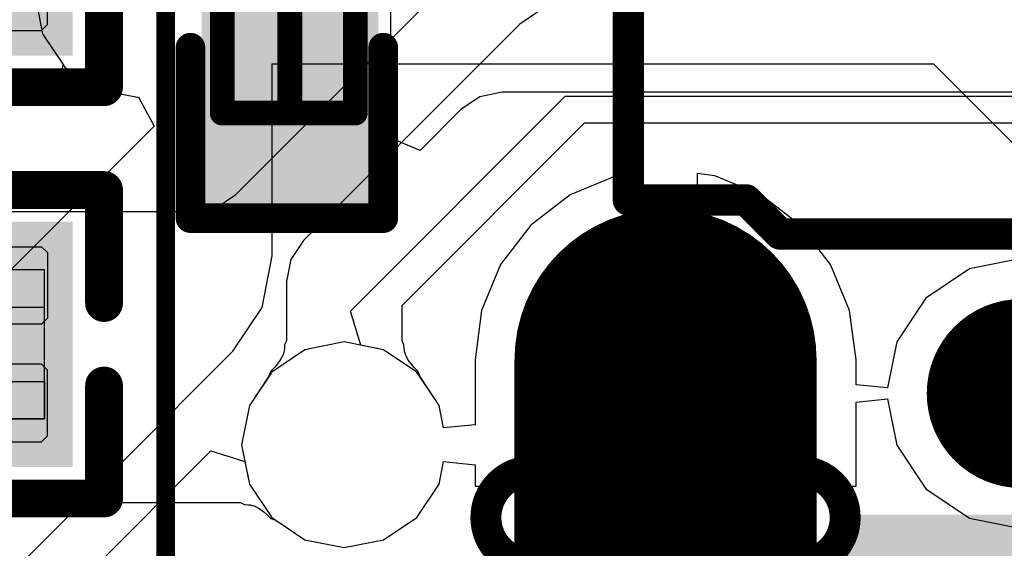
# Model space of a CAD drawing. Header units: millimetres. Extents: x 0 to 11.7, y 0 to 8.3.
# Tile 32 of 46: x 5.1485 to 5.3049, y 3.5451 to 3.629. Entities that reach past the tile are written whole.
import ezdxf

# ---------------------------------------------------------------- set-up
doc = ezdxf.new("R2010")
doc.units = ezdxf.units.MM
doc.header["$MEASUREMENT"] = 0
for name, color, linetype in [('BottomLayer', 5, 'Continuous'), ('BottomOverlay', 54, 'Continuous'), ('BottomPaste', 16, 'Continuous'), ('BottomSolder', 6, 'Continuous'), ('ConnectLayer', 7, 'Continuous'), ('Mechanical13', 56, 'Continuous'), ('Mechanical15', 56, 'Continuous'), ('Mechanical4', 56, 'Continuous'), ('Mechanical5', 56, 'Continuous'), ('MidLayer1', 16, 'Continuous'), ('MidLayer2', 76, 'Continuous'), ('MultiLayer', 9, 'Continuous'), ('PadHoleLayer', 156, 'Continuous'), ('TopLayer', 1, 'Continuous'), ('TopOverlay', 2, 'Continuous'), ('TopPaste', 8, 'Continuous'), ('TopSolder', 216, 'Continuous')]:
    doc.layers.add(name, color=color, linetype=linetype)

# ---------------------------------------------------------------- blocks, each defined once
blk = doc.blocks.new('R0201_B_32')
at = {"layer": 'BottomLayer'}
for points in [[(-0.01477, -0.00638), (-0.00284, -0.00638), (-0.01477, 0.00638), (-0.00284, 0.00638)], [(0.00425, -0.00638), (0.01618, -0.00638), (0.00425, 0.00638), (0.01618, 0.00638)]]:
    blk.add_solid(points, dxfattribs=at)
at = {"layer": 'BottomOverlay', "const_width": 0.006}
for points in [[(-0.02377, 0.01538), (-0.00584, 0.01538)], [(-0.02377, 0.01538), (-0.02377, -0.01538)], [(0.00725, 0.01538), (0.02518, 0.01538)], [(0.02518, 0.01538), (0.02518, -0.01538)], [(-0.02377, -0.01538), (-0.00584, -0.01538)], [(0.00725, -0.01538), (0.02518, -0.01538)]]:
    blk.add_lwpolyline(points, dxfattribs=at)
at = {"layer": 'BottomOverlay', "const_width": 0.003}
for points in [[(-0.02527, 0.01538, 1), (-0.02227, 0.01538, 1)], [(-0.02527, 0.01538, 1), (-0.02227, 0.01538, 1)], [(-0.00734, 0.01538, 1), (-0.00434, 0.01538, 1)], [(0.00575, 0.01538, 1), (0.00875, 0.01538, 1)], [(0.02368, 0.01538, 1), (0.02668, 0.01538, 1)], [(0.02368, 0.01538, 1), (0.02668, 0.01538, 1)], [(-0.02527, -0.01538, 1), (-0.02227, -0.01538, 1)], [(-0.02527, -0.01538, 1), (-0.02227, -0.01538, 1)], [(-0.00734, -0.01538, 1), (-0.00434, -0.01538, 1)], [(0.00575, -0.01538, 1), (0.00875, -0.01538, 1)], [(0.02368, -0.01538, 1), (0.02668, -0.01538, 1)], [(0.02368, -0.01538, 1), (0.02668, -0.01538, 1)]]:
    blk.add_lwpolyline(points, format="xyb", close=True, dxfattribs=at)
at = {"layer": 'BottomPaste'}
for p, q in [((-0.01383, 0.00638), (-0.01477, 0.00543)), ((-0.00343, 0.00638), (-0.01383, 0.00638)), ((-0.00248, 0.00543), (-0.00343, 0.00638)), ((0.00389, 0.00543), (0.00484, 0.00638)), ((0.00484, 0.00638), (0.01524, 0.00638)), ((0.01524, 0.00638), (0.01618, 0.00543)), ((-0.01477, 0.00543), (-0.01477, -0.00543)), ((-0.00248, -0.00543), (-0.00248, 0.00543)), ((0.00389, -0.00543), (0.00389, 0.00543)), ((0.01618, 0.00543), (0.01618, -0.00543)), ((-0.01477, -0.00543), (-0.01383, -0.00638)), ((-0.00343, -0.00638), (-0.00248, -0.00543)), ((0.00484, -0.00638), (0.00389, -0.00543)), ((0.01618, -0.00543), (0.01524, -0.00638)), ((-0.01383, -0.00638), (-0.00343, -0.00638)), ((0.01524, -0.00638), (0.00484, -0.00638))]:
    blk.add_line(p, q, dxfattribs=at)
for points in [[(-0.01477, -0.00638), (-0.00284, -0.00638), (-0.01477, 0.00638), (-0.00284, 0.00638)], [(0.00425, -0.00638), (0.01618, -0.00638), (0.00425, 0.00638), (0.01618, 0.00638)]]:
    blk.add_solid(points, dxfattribs=at)
at = {"layer": 'BottomSolder'}
for points in [[(-0.01877, -0.01038), (0.00116, -0.01038), (-0.01877, 0.01038), (0.00116, 0.01038)], [(0.00025, -0.01038), (0.02018, -0.01038), (0.00025, 0.01038), (0.02018, 0.01038)]]:
    blk.add_solid(points, dxfattribs=at)
at = {"layer": 'Mechanical15', "const_width": 0.0001}
blk.add_lwpolyline([(0.01465, 0.006), (0.01665, 0.004)], dxfattribs=at)
at = {"layer": 'Mechanical15', "const_width": 0.00005}
for points in [[(0.01462, 0.006, 1), (0.01467, 0.006, 1)], [(0.01662, 0.004, 1), (0.01667, 0.004, 1)]]:
    blk.add_lwpolyline(points, format="xyb", close=True, dxfattribs=at)
at = {"layer": 'Mechanical4'}
for p, q in [((0.01252, 0.0059), (-0.01111, 0.0059)), ((-0.01111, 0.0059), (-0.01111, -0.00591)), ((0.01252, -0.00591), (0.01252, 0.0059)), ((-0.01111, -0.00591), (0.01252, -0.00591))]:
    blk.add_line(p, q, dxfattribs=at)
at = {"layer": 'Mechanical5'}
for p, q in [((-0.01111, -0.00591), (-0.01111, 0.0059)), ((-0.01111, 0.0059), (-0.0052, 0.0059)), ((-0.0052, 0.0059), (-0.0052, -0.00591)), ((0.01252, 0.0059), (0.00661, 0.0059)), ((0.00661, 0.0059), (0.00661, -0.00591)), ((0.01252, -0.00591), (0.01252, 0.0059)), ((-0.0052, -0.00591), (-0.01111, -0.00591)), ((0.00661, -0.00591), (0.01252, -0.00591))]:
    blk.add_line(p, q, dxfattribs=at)
blk = doc.blocks.new('_0402_B_39')
at = {"layer": 'BottomLayer'}
for points in [[(-0.01164, 0.03202), (-0.01164, 0.0084), (0.00844, 0.03202), (0.00844, 0.0084)], [(-0.01164, -0.00735), (-0.01164, -0.03097), (0.00844, -0.00735), (0.00844, -0.03097)]]:
    blk.add_solid(points, dxfattribs=at)
at = {"layer": 'BottomOverlay', "const_width": 0.00472}
for points in [[(-0.01641, 0.03722), (-0.01641, 0.01019)], [(0.01421, 0.03722), (-0.01641, 0.03722)], [(0.01421, 0.03722), (0.01421, 0.01019)], [(-0.01741, -0.00913), (-0.01741, -0.03616)], [(0.01321, -0.00913), (0.01321, -0.03616)], [(0.01321, -0.03616), (-0.01741, -0.03616)]]:
    blk.add_lwpolyline(points, dxfattribs=at)
at = {"layer": 'BottomOverlay', "const_width": 0.00236}
for points in [[(-0.0176, 0.03722, 1), (-0.01523, 0.03722, 1)], [(-0.0176, 0.03722, 1), (-0.01523, 0.03722, 1)], [(0.01303, 0.03722, 1), (0.01539, 0.03722, 1)], [(0.01303, 0.03722, 1), (0.01539, 0.03722, 1)], [(-0.0176, 0.01019, 1), (-0.01523, 0.01019, 1)], [(0.01303, 0.01019, 1), (0.01539, 0.01019, 1)], [(-0.01859, -0.00913, 1), (-0.01623, -0.00913, 1)], [(0.01203, -0.00913, 1), (0.01439, -0.00913, 1)], [(-0.01859, -0.03616, 1), (-0.01623, -0.03616, 1)], [(-0.01859, -0.03616, 1), (-0.01623, -0.03616, 1)], [(0.01203, -0.03616, 1), (0.01439, -0.03616, 1)], [(0.01203, -0.03616, 1), (0.01439, -0.03616, 1)]]:
    blk.add_lwpolyline(points, format="xyb", close=True, dxfattribs=at)
at = {"layer": 'BottomPaste'}
for points in [[(-0.01164, 0.03202), (-0.01164, 0.0084), (0.00844, 0.03202), (0.00844, 0.0084)], [(-0.01164, -0.00735), (-0.01164, -0.03097), (0.00844, -0.00735), (0.00844, -0.03097)]]:
    blk.add_solid(points, dxfattribs=at)
at = {"layer": 'BottomSolder'}
for points in [[(-0.01564, 0.03602), (-0.01564, 0.0044), (0.01244, 0.03602), (0.01244, 0.0044)], [(-0.01564, -0.00335), (-0.01564, -0.03497), (0.01244, -0.00335), (0.01244, -0.03497)]]:
    blk.add_solid(points, dxfattribs=at)
at = {"layer": 'Mechanical13', "const_width": 0.00394}
for points in [[(0.00916, 0.02056), (-0.01197, 0.02056)], [(-0.01197, 0.02056), (-0.01197, -0.01916)], [(0.00916, 0.02056), (0.00916, -0.01916)], [(0.00916, -0.01916), (-0.01197, -0.01916)]]:
    blk.add_lwpolyline(points, dxfattribs=at)
at = {"layer": 'Mechanical13', "const_width": 0.00197}
for points in [[(-0.01296, 0.02056, 1), (-0.01099, 0.02056, 1)], [(-0.01296, 0.02056, 1), (-0.01099, 0.02056, 1)], [(0.00818, 0.02056, 1), (0.01015, 0.02056, 1)], [(0.00818, 0.02056, 1), (0.01015, 0.02056, 1)], [(-0.01296, -0.01916, 1), (-0.01099, -0.01916, 1)], [(-0.01296, -0.01916, 1), (-0.01099, -0.01916, 1)], [(0.00818, -0.01916, 1), (0.01015, -0.01916, 1)], [(0.00818, -0.01916, 1), (0.01015, -0.01916, 1)]]:
    blk.add_lwpolyline(points, format="xyb", close=True, dxfattribs=at)
at = {"layer": 'Mechanical15', "const_width": 0.00394}
for points in [[(-0.00157, 0.01911), (-0.00157, -0.01829)], [(0.0083, 0.00041), (-0.01151, 0.00041)]]:
    blk.add_lwpolyline(points, dxfattribs=at)
at = {"layer": 'Mechanical15', "const_width": 0.00197}
for points in [[(-0.00255, 0.01911, 1), (-0.00058, 0.01911, 1)], [(-0.01249, 0.00041, 1), (-0.01053, 0.00041, 1)], [(0.00732, 0.00041, 1), (0.00929, 0.00041, 1)], [(-0.00255, -0.01829, 1), (-0.00058, -0.01829, 1)]]:
    blk.add_lwpolyline(points, format="xyb", close=True, dxfattribs=at)
blk = doc.blocks.new('USB_TYPE_C_16PIN_A_55')
at = {"layer": 'BottomLayer', "const_width": 0.04}
blk.add_lwpolyline([(0.11978, -0.16891), (0.06978, -0.16891)], dxfattribs=at)
at = {"layer": 'BottomLayer', "const_width": 0.02}
blk.add_lwpolyline([(0.05978, -0.16891, 1), (0.07978, -0.16891, 1)], format="xyb", close=True, dxfattribs=at)
at = {"layer": 'BottomSolder'}
for points, const_width in [([(0.0731, -0.11241, 1), (0.0771, -0.11241, 1)], 0.004), ([(0.05778, -0.16891, 1), (0.08178, -0.16891, 1)], 0.024), ([(0.10778, -0.16891, 1), (0.13178, -0.16891, 1)], 0.024)]:
    blk.add_lwpolyline(points, format="xyb", close=True, dxfattribs=dict(at, const_width=const_width))
at = {"layer": 'BottomSolder', "const_width": 0.048}
blk.add_lwpolyline([(0.11978, -0.16891), (0.06978, -0.16891)], dxfattribs=at)
at = {"layer": 'MidLayer1', "const_width": 0.04}
blk.add_lwpolyline([(0.11978, -0.16891), (0.06978, -0.16891)], dxfattribs=at)
at = {"layer": 'MidLayer1', "const_width": 0.02}
blk.add_lwpolyline([(0.05978, -0.16891, 1), (0.07978, -0.16891, 1)], format="xyb", close=True, dxfattribs=at)
at = {"layer": 'MidLayer2', "const_width": 0.04}
blk.add_lwpolyline([(0.11978, -0.16891), (0.06978, -0.16891)], dxfattribs=at)
at = {"layer": 'MidLayer2', "const_width": 0.02}
blk.add_lwpolyline([(0.05978, -0.16891, 1), (0.07978, -0.16891, 1)], format="xyb", close=True, dxfattribs=at)
at = {"layer": 'MultiLayer', "const_width": 0.04}
blk.add_lwpolyline([(0.11978, -0.16891), (0.06978, -0.16891)], dxfattribs=at)
at = {"layer": 'MultiLayer', "const_width": 0.02}
blk.add_lwpolyline([(0.05978, -0.16891, 1), (0.07978, -0.16891, 1)], format="xyb", close=True, dxfattribs=at)
at = {"layer": 'PadHoleLayer'}
for points, const_width in [([(0.0676, -0.11241, 1), (0.0826, -0.11241, 1)], 0.015), ([(0.10216, -0.14775), (0.10216, -0.19007, -1), (0.0874, -0.19007), (0.0874, -0.14775, -1)], 0.00492)]:
    blk.add_lwpolyline(points, format="xyb", close=True, dxfattribs=dict(at, const_width=const_width))
at = {"layer": 'TopLayer', "const_width": 0.04}
blk.add_lwpolyline([(0.11978, -0.16891), (0.06978, -0.16891)], dxfattribs=at)
at = {"layer": 'TopLayer', "const_width": 0.02}
blk.add_lwpolyline([(0.05978, -0.16891, 1), (0.07978, -0.16891, 1)], format="xyb", close=True, dxfattribs=at)
at = {"layer": 'TopLayer'}
blk.add_solid([(0.09832, -0.11281), (0.09832, -0.13643), (0.15147, -0.11281), (0.15147, -0.13643)], dxfattribs=at)
at = {"layer": 'TopOverlay', "const_width": 0.005}
for points in [[(0.04978, -0.15072), (0.04978, 0.15542)], [(0.04439, -0.15611), (0.04978, -0.15072)], [(0.04439, -0.17481), (0.04439, -0.15611)], [(0.04439, -0.17481), (-0.02451, -0.17481)]]:
    blk.add_lwpolyline(points, dxfattribs=at)
at = {"layer": 'TopOverlay', "const_width": 0.0025}
for points in [[(0.04853, -0.15072, 1), (0.05103, -0.15072, 1)], [(0.04853, -0.15072, 1), (0.05103, -0.15072, 1)], [(0.04314, -0.15611, 1), (0.04564, -0.15611, 1)], [(0.04314, -0.15611, 1), (0.04564, -0.15611, 1)], [(0.04314, -0.17481, 1), (0.04564, -0.17481, 1)], [(0.04314, -0.17481, 1), (0.04564, -0.17481, 1)]]:
    blk.add_lwpolyline(points, format="xyb", close=True, dxfattribs=at)
at = {"layer": 'TopPaste'}
blk.add_solid([(0.09832, -0.11281), (0.09832, -0.13643), (0.15147, -0.11281), (0.15147, -0.13643)], dxfattribs=at)
at = {"layer": 'TopSolder'}
for points, const_width in [([(0.0731, -0.11241, 1), (0.0771, -0.11241, 1)], 0.004), ([(0.05778, -0.16891, 1), (0.08178, -0.16891, 1)], 0.024), ([(0.10778, -0.16891, 1), (0.13178, -0.16891, 1)], 0.024)]:
    blk.add_lwpolyline(points, format="xyb", close=True, dxfattribs=dict(at, const_width=const_width))
at = {"layer": 'TopSolder', "const_width": 0.048}
blk.add_lwpolyline([(0.11978, -0.16891), (0.06978, -0.16891)], dxfattribs=at)
at = {"layer": 'TopSolder'}
blk.add_solid([(0.09432, -0.1088), (0.09432, -0.14043), (0.15547, -0.1088), (0.15547, -0.14043)], dxfattribs=at)
blk = doc.blocks.new('R0201_B_57')
at = {"layer": 'BottomLayer'}
for points in [[(-0.01477, -0.00638), (-0.00284, -0.00638), (-0.01477, 0.00638), (-0.00284, 0.00638)], [(0.00425, -0.00638), (0.01618, -0.00638), (0.00425, 0.00638), (0.01618, 0.00638)]]:
    blk.add_solid(points, dxfattribs=at)
at = {"layer": 'BottomOverlay', "const_width": 0.006}
for points in [[(-0.02377, 0.01538), (-0.00584, 0.01538)], [(-0.02377, 0.01538), (-0.02377, -0.01538)], [(0.00725, 0.01538), (0.02518, 0.01538)], [(0.02518, 0.01538), (0.02518, -0.01538)], [(-0.02377, -0.01538), (-0.00584, -0.01538)], [(0.00725, -0.01538), (0.02518, -0.01538)]]:
    blk.add_lwpolyline(points, dxfattribs=at)
at = {"layer": 'BottomOverlay', "const_width": 0.003}
for points in [[(-0.02527, 0.01538, 1), (-0.02227, 0.01538, 1)], [(-0.02527, 0.01538, 1), (-0.02227, 0.01538, 1)], [(-0.00734, 0.01538, 1), (-0.00434, 0.01538, 1)], [(0.00575, 0.01538, 1), (0.00875, 0.01538, 1)], [(0.02368, 0.01538, 1), (0.02668, 0.01538, 1)], [(0.02368, 0.01538, 1), (0.02668, 0.01538, 1)], [(-0.02527, -0.01538, 1), (-0.02227, -0.01538, 1)], [(-0.02527, -0.01538, 1), (-0.02227, -0.01538, 1)], [(-0.00734, -0.01538, 1), (-0.00434, -0.01538, 1)], [(0.00575, -0.01538, 1), (0.00875, -0.01538, 1)], [(0.02368, -0.01538, 1), (0.02668, -0.01538, 1)], [(0.02368, -0.01538, 1), (0.02668, -0.01538, 1)]]:
    blk.add_lwpolyline(points, format="xyb", close=True, dxfattribs=at)
at = {"layer": 'BottomPaste'}
for p, q in [((-0.01383, 0.00638), (-0.01477, 0.00543)), ((-0.00343, 0.00638), (-0.01383, 0.00638)), ((-0.00248, 0.00543), (-0.00343, 0.00638)), ((0.00389, 0.00543), (0.00484, 0.00638)), ((0.00484, 0.00638), (0.01524, 0.00638)), ((0.01524, 0.00638), (0.01618, 0.00543)), ((-0.01477, 0.00543), (-0.01477, -0.00543)), ((-0.00248, -0.00543), (-0.00248, 0.00543)), ((0.00389, -0.00543), (0.00389, 0.00543)), ((0.01618, 0.00543), (0.01618, -0.00543)), ((-0.01477, -0.00543), (-0.01383, -0.00638)), ((-0.00343, -0.00638), (-0.00248, -0.00543)), ((0.00484, -0.00638), (0.00389, -0.00543)), ((0.01618, -0.00543), (0.01524, -0.00638)), ((-0.01383, -0.00638), (-0.00343, -0.00638)), ((0.01524, -0.00638), (0.00484, -0.00638))]:
    blk.add_line(p, q, dxfattribs=at)
for points in [[(-0.01477, -0.00638), (-0.00284, -0.00638), (-0.01477, 0.00638), (-0.00284, 0.00638)], [(0.00425, -0.00638), (0.01618, -0.00638), (0.00425, 0.00638), (0.01618, 0.00638)]]:
    blk.add_solid(points, dxfattribs=at)
at = {"layer": 'BottomSolder'}
for points in [[(-0.01877, -0.01038), (0.00116, -0.01038), (-0.01877, 0.01038), (0.00116, 0.01038)], [(0.00025, -0.01038), (0.02018, -0.01038), (0.00025, 0.01038), (0.02018, 0.01038)]]:
    blk.add_solid(points, dxfattribs=at)
at = {"layer": 'Mechanical15', "const_width": 0.0001}
blk.add_lwpolyline([(0.01465, 0.006), (0.01665, 0.004)], dxfattribs=at)
at = {"layer": 'Mechanical15', "const_width": 0.00005}
for points in [[(0.01462, 0.006, 1), (0.01467, 0.006, 1)], [(0.01662, 0.004, 1), (0.01667, 0.004, 1)]]:
    blk.add_lwpolyline(points, format="xyb", close=True, dxfattribs=at)
at = {"layer": 'Mechanical4'}
for p, q in [((0.01252, 0.0059), (-0.01111, 0.0059)), ((-0.01111, 0.0059), (-0.01111, -0.00591)), ((0.01252, -0.00591), (0.01252, 0.0059)), ((-0.01111, -0.00591), (0.01252, -0.00591))]:
    blk.add_line(p, q, dxfattribs=at)
at = {"layer": 'Mechanical5'}
for p, q in [((-0.01111, -0.00591), (-0.01111, 0.0059)), ((-0.01111, 0.0059), (-0.0052, 0.0059)), ((-0.0052, 0.0059), (-0.0052, -0.00591)), ((0.01252, 0.0059), (0.00661, 0.0059)), ((0.00661, 0.0059), (0.00661, -0.00591)), ((0.01252, -0.00591), (0.01252, 0.0059)), ((-0.0052, -0.00591), (-0.01111, -0.00591)), ((0.00661, -0.00591), (0.01252, -0.00591))]:
    blk.add_line(p, q, dxfattribs=at)

msp = doc.modelspace()

# ---------------------------------------------------------------- linework, layer by layer
at = {"layer": 'ConnectLayer'}
for p, q in [((5.18282, 3.60121), (5.22251, 3.6409)), ((5.15089, 3.63297), (5.15213, 3.62673)), ((5.15089, 3.63297), (5.15213, 3.62673)), ((5.20747, 3.61015), (5.20747, 3.63106)), ((5.23089, 3.63025), (5.22792, 3.62826)), ((5.22792, 3.62826), (5.19357, 3.59391)), ((5.15213, 3.62673), (5.15538, 3.62187)), ((5.15213, 3.62673), (5.15567, 3.62144)), ((5.15538, 3.62187), (5.15488, 3.61977)), ((5.15567, 3.62144), (5.16096, 3.6179)), ((5.18862, 3.59149), (5.18862, 3.62196)), ((5.18862, 3.62196), (5.29364, 3.62196)), ((5.29364, 3.62196), (5.31996, 3.59564)), ((5.15488, 3.61977), (5.1535, 3.61687)), ((5.1535, 3.61687), (5.12133, 3.61687)), ((5.16096, 3.6179), (5.16721, 3.61666)), ((5.16721, 3.61666), (5.16737, 3.61669)), ((5.16737, 3.61669), (5.16984, 3.61208)), ((5.20105, 3.58274), (5.23517, 3.61686)), ((5.22159, 3.61675), (5.21862, 3.61476)), ((5.22511, 3.61745), (5.22159, 3.61675)), ((5.35216, 3.61745), (5.22511, 3.61745)), ((5.23517, 3.61686), (5.33389, 3.61686)), ((5.21862, 3.61476), (5.21209, 3.60823)), ((5.16984, 3.61208), (5.11197, 3.55421)), ((5.20923, 3.58362), (5.23821, 3.6126)), ((5.23821, 3.6126), (5.4202, 3.6126)), ((5.21209, 3.60823), (5.20747, 3.61015)), ((5.24326, 3.6042), (5.23596, 3.60117)), ((5.24326, 3.6042), (5.23596, 3.60117)), ((5.24326, 3.6042), (5.23596, 3.60117)), ((5.24609, 3.60457), (5.24326, 3.6042)), ((5.24609, 3.60457), (5.24326, 3.6042)), ((5.24609, 3.60457), (5.24326, 3.6042)), ((5.24609, 3.55497), (5.24609, 3.60457)), ((5.24609, 3.55497), (5.24609, 3.60457)), ((5.24609, 3.55497), (5.24609, 3.60457)), ((5.25893, 3.6042), (5.25609, 3.60457)), ((5.25609, 3.60457), (5.25609, 3.55497)), ((5.25893, 3.6042), (5.25609, 3.60457)), ((5.25609, 3.60457), (5.25609, 3.55497)), ((5.25893, 3.6042), (5.25609, 3.60457)), ((5.25609, 3.60457), (5.25609, 3.54997)), ((5.26622, 3.60117), (5.25893, 3.6042)), ((5.26622, 3.60117), (5.25893, 3.6042)), ((5.26622, 3.60117), (5.25893, 3.6042)), ((5.17984, 3.59922), (5.18282, 3.60121)), ((5.23596, 3.60117), (5.2297, 3.59636)), ((5.23596, 3.60117), (5.2297, 3.59636)), ((5.23596, 3.60117), (5.2297, 3.59636)), ((5.27249, 3.59636), (5.26622, 3.60117)), ((5.27249, 3.59636), (5.26622, 3.60117)), ((5.27249, 3.59636), (5.26622, 3.60117)), ((5.17633, 3.59852), (5.17984, 3.59922)), ((5.12133, 3.59852), (5.17633, 3.59852)), ((5.2297, 3.59636), (5.22489, 3.5901)), ((5.2297, 3.59636), (5.22489, 3.5901)), ((5.2297, 3.59636), (5.22489, 3.5901)), ((5.2773, 3.5901), (5.27249, 3.59636)), ((5.2773, 3.5901), (5.27249, 3.59636)), ((5.2773, 3.5901), (5.27249, 3.59636)), ((5.19357, 3.59391), (5.19158, 3.59093)), ((5.18699, 3.5833), (5.18862, 3.59149)), ((5.19158, 3.59093), (5.19088, 3.58742)), ((5.22489, 3.5901), (5.22187, 3.5828)), ((5.22489, 3.5901), (5.22187, 3.5828)), ((5.22489, 3.5901), (5.22187, 3.5828)), ((5.28032, 3.5828), (5.2773, 3.5901)), ((5.28032, 3.5828), (5.2773, 3.5901)), ((5.28032, 3.5828), (5.2773, 3.5901)), ((5.30759, 3.59106), (5.2994, 3.58943)), ((5.30759, 3.59106), (5.2994, 3.58943)), ((5.30759, 3.59106), (5.2994, 3.58943)), ((5.2994, 3.58943), (5.29245, 3.58479)), ((5.2994, 3.58943), (5.29245, 3.58479)), ((5.2994, 3.58943), (5.29245, 3.58479)), ((5.19088, 3.58742), (5.19088, 3.57802)), ((5.20923, 3.57802), (5.20923, 3.58362)), ((5.29245, 3.58479), (5.28781, 3.57785)), ((5.29245, 3.58479), (5.28781, 3.57785)), ((5.29245, 3.58479), (5.28781, 3.57785)), ((5.18235, 3.57635), (5.18699, 3.5833)), ((5.2027, 3.57731), (5.20105, 3.58274)), ((5.22187, 3.5828), (5.22084, 3.57497)), ((5.22187, 3.5828), (5.22084, 3.57497)), ((5.22187, 3.5828), (5.22084, 3.57497)), ((5.28135, 3.57497), (5.28032, 3.5828)), ((5.28135, 3.57497), (5.28032, 3.5828)), ((5.28135, 3.57497), (5.28032, 3.5828)), ((5.19057, 3.57735), (5.19054, 3.57676)), ((5.19088, 3.57802), (5.19057, 3.57735)), ((5.20006, 3.57784), (5.19381, 3.57659)), ((5.2063, 3.57659), (5.20006, 3.57784)), ((5.20954, 3.57735), (5.20923, 3.57802)), ((5.20957, 3.57676), (5.20954, 3.57735)), ((5.28781, 3.57785), (5.28635, 3.57053)), ((5.28781, 3.57785), (5.28693, 3.57343)), ((5.28781, 3.57785), (5.28693, 3.57343)), ((5.08612, 3.48012), (5.18235, 3.57635)), ((5.19381, 3.57659), (5.18852, 3.57306)), ((5.19033, 3.57585), (5.19019, 3.57552)), ((5.19043, 3.57617), (5.19033, 3.57585)), ((5.1905, 3.57646), (5.19043, 3.57617)), ((5.19054, 3.57676), (5.1905, 3.57646)), ((5.2063, 3.57659), (5.2027, 3.57731)), ((5.21159, 3.57306), (5.2063, 3.57659)), ((5.21159, 3.57306), (5.2063, 3.57659)), ((5.20961, 3.57646), (5.20957, 3.57676)), ((5.20968, 3.57617), (5.20961, 3.57646)), ((5.20978, 3.57585), (5.20968, 3.57617)), ((5.20993, 3.57552), (5.20978, 3.57585)), ((5.1894, 3.57429), (5.189, 3.57381)), ((5.18973, 3.57474), (5.1894, 3.57429)), ((5.18999, 3.57514), (5.18973, 3.57474)), ((5.19019, 3.57552), (5.18999, 3.57514)), ((5.21012, 3.57514), (5.20993, 3.57552)), ((5.21038, 3.57474), (5.21012, 3.57514)), ((5.21071, 3.57429), (5.21038, 3.57474)), ((5.21112, 3.57381), (5.21071, 3.57429)), ((5.22084, 3.57497), (5.22084, 3.5647)), ((5.22084, 3.57497), (5.22084, 3.5647)), ((5.22084, 3.57497), (5.22084, 3.5647)), ((5.28135, 3.57102), (5.28135, 3.57497)), ((5.28135, 3.57102), (5.28135, 3.57497)), ((5.28135, 3.57102), (5.28135, 3.57497)), ((5.18852, 3.57306), (5.18498, 3.56777)), ((5.18838, 3.57317), (5.18807, 3.57238)), ((5.189, 3.57381), (5.18838, 3.57317)), ((5.21174, 3.57317), (5.21112, 3.57381)), ((5.21513, 3.56777), (5.21159, 3.57306)), ((5.21513, 3.56777), (5.21159, 3.57306)), ((5.21204, 3.57238), (5.21174, 3.57317)), ((5.28693, 3.57343), (5.28635, 3.57053)), ((5.28693, 3.57343), (5.28635, 3.57053)), ((5.18807, 3.57238), (5.18498, 3.56777)), ((5.21513, 3.56777), (5.21204, 3.57238)), ((5.28635, 3.57053), (5.28135, 3.57102)), ((5.28635, 3.57053), (5.28135, 3.57102)), ((5.28635, 3.57053), (5.28135, 3.57102)), ((5.28135, 3.56828), (5.28635, 3.56878)), ((5.28135, 3.56828), (5.28635, 3.56878)), ((5.28135, 3.56829), (5.28635, 3.56878)), ((5.28135, 3.55497), (5.28135, 3.56829)), ((5.28135, 3.55497), (5.28135, 3.56828)), ((5.28135, 3.55497), (5.28135, 3.56828)), ((5.28635, 3.56878), (5.28693, 3.56587)), ((5.28635, 3.56878), (5.28693, 3.56587)), ((5.28635, 3.56878), (5.28781, 3.56146)), ((5.18498, 3.56777), (5.18374, 3.56152)), ((5.18498, 3.56777), (5.18374, 3.56152)), ((5.21584, 3.56421), (5.21513, 3.56777)), ((5.21584, 3.56421), (5.21513, 3.56777)), ((5.21584, 3.56421), (5.21513, 3.56777)), ((5.28693, 3.56587), (5.28781, 3.56146)), ((5.28693, 3.56587), (5.28781, 3.56146)), ((5.22084, 3.5647), (5.21584, 3.56421)), ((5.22084, 3.5647), (5.21584, 3.56421)), ((5.22084, 3.5647), (5.21584, 3.56421)), ((5.14852, 3.5302), (5.17884, 3.56053)), ((5.17884, 3.56053), (5.18427, 3.55888)), ((5.18374, 3.56152), (5.18498, 3.55528)), ((5.18374, 3.56152), (5.18498, 3.55528)), ((5.28781, 3.56146), (5.29245, 3.55451)), ((5.28781, 3.56146), (5.29245, 3.55451)), ((5.28781, 3.56146), (5.29245, 3.55451)), ((5.18427, 3.55888), (5.18498, 3.55528)), ((5.21513, 3.55528), (5.21584, 3.55884)), ((5.21513, 3.55528), (5.21584, 3.55884)), ((5.21513, 3.55528), (5.21584, 3.55884)), ((5.21513, 3.55528), (5.21584, 3.55884)), ((5.21584, 3.55884), (5.22084, 3.55834)), ((5.21584, 3.55884), (5.22084, 3.55834)), ((5.21584, 3.55884), (5.22084, 3.55834)), ((5.21584, 3.55884), (5.22084, 3.55834)), ((5.22084, 3.55834), (5.22084, 3.55497)), ((5.22084, 3.55834), (5.22084, 3.55497)), ((5.22084, 3.55834), (5.22084, 3.55497)), ((5.22084, 3.55834), (5.22084, 3.55497)), ((5.14846, 3.55479), (5.14865, 3.55471)), ((5.14865, 3.55471), (5.14874, 3.55453)), ((5.14874, 3.55453), (5.15013, 3.55405)), ((5.15013, 3.55405), (5.15164, 3.55304)), ((5.18498, 3.55528), (5.18852, 3.54999)), ((5.18498, 3.55528), (5.18852, 3.54999)), ((5.18498, 3.55528), (5.18852, 3.54999)), ((5.21159, 3.54999), (5.21513, 3.55528)), ((5.21159, 3.54999), (5.21513, 3.55528)), ((5.21159, 3.54999), (5.21513, 3.55528)), ((5.21159, 3.54999), (5.21513, 3.55528)), ((5.22084, 3.55497), (5.24609, 3.55497)), ((5.22084, 3.55497), (5.24609, 3.55497)), ((5.22084, 3.55497), (5.25109, 3.55497)), ((5.22084, 3.55497), (5.24609, 3.55497)), ((5.25109, 3.55497), (5.28135, 3.55497)), ((5.25609, 3.55497), (5.28135, 3.55497)), ((5.25609, 3.55497), (5.28135, 3.55497)), ((5.29245, 3.55451), (5.2994, 3.54987)), ((5.29245, 3.55451), (5.2994, 3.54987)), ((5.29245, 3.55451), (5.2994, 3.54987)), ((5.15164, 3.55304), (5.15515, 3.55235)), ((5.15515, 3.55235), (5.18356, 3.55235)), ((5.18356, 3.55235), (5.18422, 3.55203)), ((5.18422, 3.55203), (5.18482, 3.55201)), ((5.18482, 3.55201), (5.18511, 3.55197)), ((5.18511, 3.55197), (5.18541, 3.5519)), ((5.18541, 3.5519), (5.18572, 3.5518)), ((5.18572, 3.5518), (5.18606, 3.55165)), ((5.18606, 3.55165), (5.18643, 3.55146)), ((5.18643, 3.55146), (5.18684, 3.5512)), ((5.18684, 3.5512), (5.18729, 3.55087)), ((5.18729, 3.55087), (5.18777, 3.55046)), ((5.18777, 3.55046), (5.18841, 3.54984)), ((5.18841, 3.54984), (5.1892, 3.54954)), ((5.18852, 3.54999), (5.19381, 3.54645)), ((5.18852, 3.54999), (5.19381, 3.54645)), ((5.18852, 3.54999), (5.19381, 3.54645)), ((5.1892, 3.54954), (5.19381, 3.54645)), ((5.2063, 3.54645), (5.21159, 3.54999)), ((5.2063, 3.54645), (5.21159, 3.54999)), ((5.2063, 3.54645), (5.21159, 3.54999)), ((5.2063, 3.54645), (5.21159, 3.54999)), ((5.25609, 3.54997), (5.25109, 3.54997)), ((5.25109, 3.54997), (5.25109, 3.54497)), ((5.2994, 3.54987), (5.30759, 3.54824)), ((5.2994, 3.54987), (5.30759, 3.54824)), ((5.2994, 3.54987), (5.30759, 3.54824)), ((5.19381, 3.54645), (5.20006, 3.54521)), ((5.19381, 3.54645), (5.20006, 3.54521)), ((5.19381, 3.54645), (5.20006, 3.54521)), ((5.19381, 3.54645), (5.20006, 3.54521)), ((5.20006, 3.54521), (5.2063, 3.54645)), ((5.20006, 3.54521), (5.2063, 3.54645)), ((5.20006, 3.54521), (5.2063, 3.54645)), ((5.20006, 3.54521), (5.2063, 3.54645))]:
    msp.add_line(p, q, dxfattribs=at)
at = {"layer": 'TopOverlay', "const_width": 0.003}
msp.add_lwpolyline([(5.17167, 3.30554), (5.17167, 3.63117)], dxfattribs=at)

# ---------------------------------------------------------------- block references
for name, p, rotation in [('USB_TYPE_C_16PIN_A_55', (5.42, 3.64475), 270), ('_0402_B_39', (5.18983, 3.63471), 180), ('R0201_B_32', (5.14651, 3.64203), 90), ('R0201_B_57', (5.14651, 3.57676), 90)]:
    msp.add_blockref(name, p, dxfattribs=dict(rotation=rotation))

doc.saveas('drawing.dxf')
